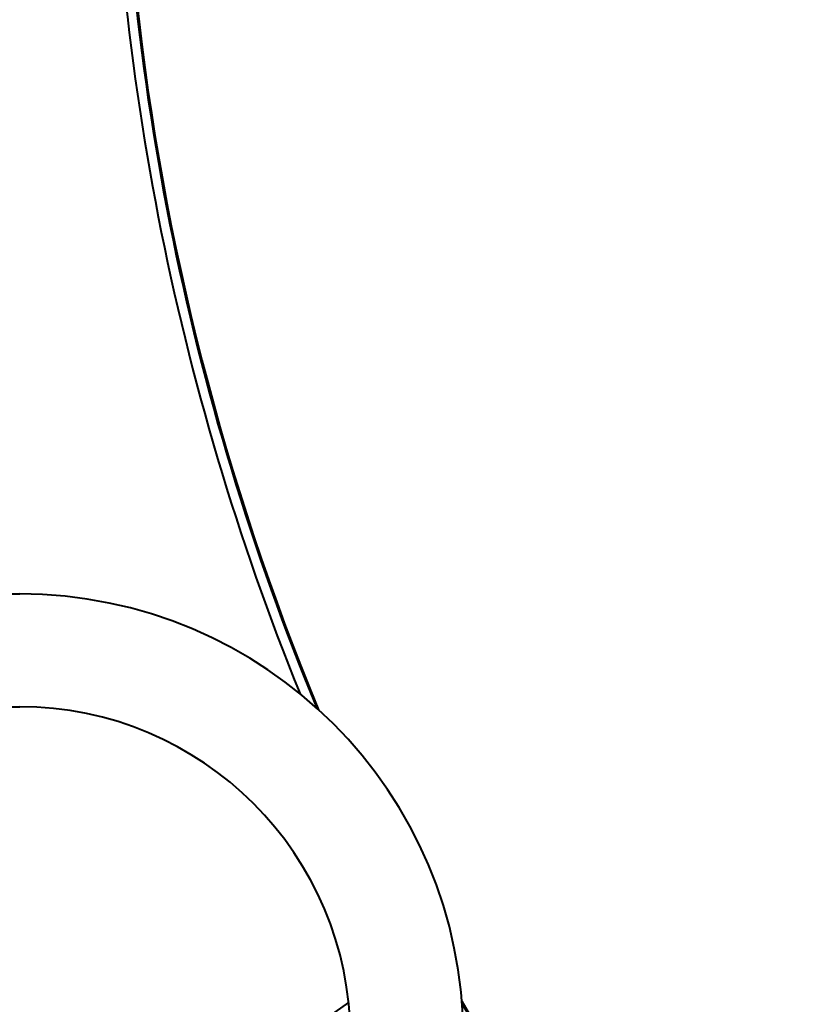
# Model space of a CAD drawing. Header units: millimetres. Extents: x -4428 to 4131, y -3615 to 4038.
# Tile 115 of 172: x 1684 to 2035, y -2509 to -2064. Entities that reach past the tile are written whole.
import ezdxf

# ---------------------------------------------------------------- set-up
doc = ezdxf.new("R2010")
doc.units = ezdxf.units.MM
doc.linetypes.add('K5LT_BASIC', pattern=[0])
doc.linetypes.add('K5LT_THIN', pattern=[0])
doc.layers.add('Системный слой', color=7, linetype='Continuous')
doc.styles.add('KDIMTEXTSTYLE', font='GOST_AU.SHX', dxfattribs={"width": 0.96, "oblique": 15, "height": 5})
doc.dimstyles.new('KDIMSTYLE (1.00)', dxfattribs={"dimtxt": 5, "dimasz": 1, "dimexe": 2, "dimexo": 0, "dimgap": 1, "dimtad": 1, "dimtxsty": 'KDIMTEXTSTYLE', "dimsah": 1, "dimcen": 0, "dimdle": 1, "dimadec": 0, "dimazin": 0, "dimtfac": 0.667, "dimtmove": 0, "dimatfit": 3, "dimfxl": 1, "dimtvp": 1, "dimtolj": 1, "dimtzin": 0, "dimarcsym": 0})

# ---------------------------------------------------------------- blocks, each defined once
blk = doc.blocks.new('KDIMARROW_01')
at = {"layer": 'Системный слой'}
blk.add_hatch(color=0, dxfattribs=at).paths.add_polyline_path([(-5, -0.66), (0, 0), (-5, 0.66), (-4.5, 0)])
at = {"layer": 'Системный слой', "color": 0, "linetype": 'K5LT_THIN', "lineweight": 20}
for p, q in [((-4.5, 0), (-5, 0.66)), ((-5, 0.66), (0, 0)), ((0, 0), (-5, -0.66)), ((-5, -0.66), (-4.5, 0)), ((0, 0), (-1, 0))]:
    blk.add_line(p, q, dxfattribs=at)
blk = doc.blocks.new('U21')
at = {"layer": 'Системный слой', "color": 150, "linetype": 'K5LT_BASIC', "lineweight": 40, "true_color": 0x0080ff}
for p, q in [((1620.64, -2323.57), (1683.64, -2323.57)), ((1620.64, -2374.57), (1683.64, -2374.57)), ((1832.31, -2508.3), (1823.47, -2514.48))]:
    blk.add_line(p, q, dxfattribs=at)
for centre, radius, start, end in [((2894.64, -1929.07), 1165.5, 324.91013, 167.2024), ((2894.64, -1929.07), 1165, 169.81902, 202.55495), ((2894.64, -1929.07), 1170, 180, 202.0713), ((2894.64, -1929.07), 1165.5, 180, 202.50288), ((1683.64, -2524.07), 200.5, 0, 90), ((1683.64, -2524.07), 149.5, 0, 90), ((2894.64, -1929.07), 1165, 209.77754, 215.04705), ((2894.64, -1929.07), 1165.5, 209.82961, 215.08987)]:
    blk.add_arc(centre, radius, start, end, dxfattribs=at)

msp = doc.modelspace()

# ---------------------------------------------------------------- block references
at = {"layer": 'Системный слой'}
msp.add_blockref('U21', (0, 0), dxfattribs=at)

# ---------------------------------------------------------------- dimensions: what is measured, and where the dimension line sits
at = {"layer": 'Системный слой', "color": 7}
msp.add_linear_dim(base=(4059.644, -3613.025), p1=(1328.644, -1343.367), p2=(4059.644, -1929.074), location=(2694.144, -3613.025), text='\\H75.0;\\W0.965;\\Q15;\\H75.0;\\W0.965;\\Q15;\\Q15;2730', dimstyle='KDIMSTYLE (1.00)', override={"dimexo": 0, "dimblk1": 'KDIMARROW_01', "dimblk2": 'KDIMARROW_01', "dimse1": 0, "dimse2": 0, "dimclrt": 7, "dimtolj": 1}, dxfattribs=at).render()

doc.saveas('drawing.dxf')
